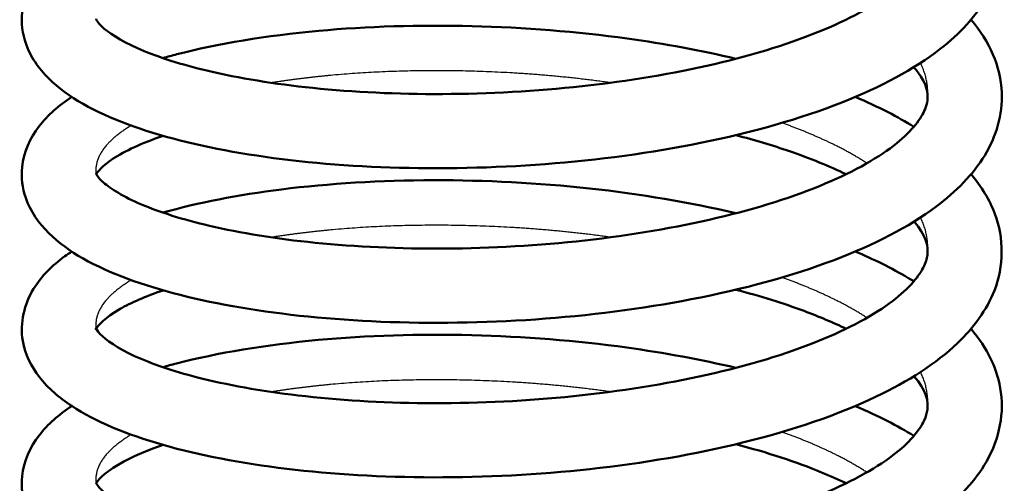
# Model space of a CAD drawing. Header units: millimetres. Extents: x 196 to 2279, y -1387 to 2348.
# Tile 16 of 82: x 491 to 534, y -971 to -951. Entities that reach past the tile are written whole.
import ezdxf

# ---------------------------------------------------------------- set-up
doc = ezdxf.new("R2010")
doc.units = ezdxf.units.MM
doc.header["$LTSCALE"] = 0.75
doc.layers.add('Visible', color=7, linetype='Continuous', lineweight=50)
doc.layers.add('Visible Narrow', color=7, linetype='Continuous', lineweight=25)

msp = doc.modelspace()

# ---------------------------------------------------------------- linework, layer by layer
at = {"layer": 'Visible'}
for points, knots in [([(532.237, -944.264, 150.309), (532.567, -944.656, 151.045), (532.847, -945.071, 151.792), (533.325, -946.041, 153.442), (533.494, -946.613, 154.352), (533.632, -948.147, 156.745), (533.389, -949.126, 158.256), (532.436, -950.794, 161.158), (531.752, -951.523, 162.58), (529.785, -953.059, 165.7), (528.343, -953.827, 167.371), (524.898, -955.19, 170.269), (522.812, -955.783, 171.497), (518.477, -956.657, 173.143), (516.184, -956.97, 173.615), (511.666, -957.314, 173.812), (509.382, -957.361, 173.558), (505.075, -957.217, 172.384), (502.996, -957.021, 171.454), (499.273, -956.428, 169.043), (497.585, -956.02, 167.531), (494.741, -955.008, 164.087), (493.563, -954.406, 162.102), (492.234, -953.195, 159.015), (491.851, -952.708, 157.925), (491.433, -951.708, 156.046), (491.342, -951.226, 155.241), (491.406, -950.087, 153.318), (491.672, -949.454, 152.176), (492.435, -948.415, 149.898), (492.935, -947.979, 148.752), (493.52, -947.594, 147.64)], [15.354821, 15.354821, 15.354821, 15.354821, 15.62324, 15.62324, 15.946534, 15.946534, 16.476957, 16.476957, 16.99067, 16.99067, 17.675531, 17.675531, 18.401838, 18.401838, 19.091098, 19.091098, 19.762503, 19.762503, 20.430962, 20.430962, 21.105003, 21.105003, 21.804912, 21.804912, 22.176626, 22.176626, 22.455764, 22.455764, 22.847294, 22.847294, 23.241039, 23.241039, 23.241039, 23.241039]), ([(494.561, -950.895, 156.111), (494.561, -950.895, 156.306), (494.562, -950.898, 156.501), (494.574, -950.929, 157.75), (494.634, -951.047, 158.808), (495.071, -951.466, 161.405), (495.601, -951.819, 162.93), (497.082, -952.477, 165.71), (498.042, -952.8, 167), (500.432, -953.388, 169.441), (501.946, -953.648, 170.567), (505.295, -954.02, 172.36), (507.185, -954.123, 173.025), (511.08, -954.13, 173.764), (513.138, -954.031, 173.831), (517.109, -953.622, 173.344), (519.074, -953.307, 172.784), (522.626, -952.511, 171.109), (524.263, -952.014, 169.982), (526.966, -950.925, 167.332), (528.078, -950.319, 165.779), (529.585, -949.174, 162.519), (530.026, -948.626, 160.783), (530.296, -948.041, 158.251), (530.338, -947.887, 157.476), (530.403, -947.341, 154.533), (530.297, -946.909, 152.318), (529.777, -946.307, 150.263)], [238.210244, 238.210244, 238.210244, 238.210244, 238.268653, 238.268653, 238.585203, 238.585203, 239.068481, 239.068481, 239.550674, 239.550674, 240.108632, 240.108632, 240.695658, 240.695658, 241.298083, 241.298083, 241.902046, 241.902046, 242.500008, 242.500008, 243.083621, 243.083621, 243.630767, 243.630767, 243.867597, 243.867597, 244.52886, 244.52886, 244.52886, 244.52886]), ([(532.237, -950.922, 148.005), (532.628, -951.386, 148.875), (532.948, -951.883, 149.762), (533.402, -952.94, 151.526), (533.537, -953.502, 152.41), (533.599, -955.004, 154.747), (533.321, -955.952, 156.225), (532.323, -957.59, 159.117), (531.605, -958.322, 160.553), (529.555, -959.855, 163.689), (528.061, -960.621, 165.358), (524.533, -961.961, 168.201), (522.426, -962.537, 169.386), (518.065, -963.378, 170.942), (515.767, -963.674, 171.368), (511.25, -963.987, 171.479), (508.973, -964.019, 171.181), (504.691, -963.846, 169.927), (502.631, -963.635, 168.958), (498.954, -963.017, 166.477), (497.296, -962.596, 164.933), (494.51, -961.558, 161.432), (493.363, -960.941, 159.42), (492.094, -959.685, 156.325), (491.738, -959.18, 155.242), (491.392, -958.178, 153.419), (491.334, -957.718, 152.659), (491.446, -956.621, 150.798), (491.727, -956.013, 149.674), (492.487, -955.028, 147.474), (492.963, -954.617, 146.391), (493.519, -954.252, 145.337)], [28.160507, 28.160507, 28.160507, 28.160507, 28.47827, 28.47827, 28.792062, 28.792062, 29.31196, 29.31196, 29.833316, 29.833316, 30.526561, 30.526561, 31.250719, 31.250719, 31.938324, 31.938324, 32.609378, 32.609378, 33.277942, 33.277942, 33.952844, 33.952844, 34.655787, 34.655787, 35.024775, 35.024775, 35.288582, 35.288582, 35.673639, 35.673639, 36.046653, 36.046653, 36.046653, 36.046653]), ([(497.444, -952.576, 139.917), (497.639, -952.521, 139.718), (497.837, -952.467, 139.523), (499.803, -951.955, 137.668), (501.898, -951.609, 136.264), (506.227, -951.212, 134.353), (508.491, -951.143, 133.753), (512.983, -951.255, 133.299), (515.268, -951.435, 133.423), (519.05, -951.96, 134.224), (520.63, -952.252, 134.758), (522.111, -952.604, 135.455)], [36.736377, 36.736377, 36.736377, 36.736377, 36.821179, 36.821179, 37.561774, 37.561774, 38.245912, 38.245912, 38.916554, 38.916554, 39.416312, 39.416312, 39.416312, 39.416312]), ([(494.561, -957.553, 153.806), (494.561, -957.553, 153.958), (494.562, -957.555, 154.109), (494.571, -957.581, 155.497), (494.645, -957.731, 156.741), (495.185, -958.206, 159.478), (495.749, -958.556, 160.97), (497.296, -959.213, 163.721), (498.3, -959.534, 165.008), (500.777, -960.112, 167.417), (502.33, -960.362, 168.514), (505.741, -960.709, 170.232), (507.653, -960.796, 170.853), (511.574, -960.77, 171.495), (513.633, -960.654, 171.51), (517.588, -960.21, 170.923), (519.536, -959.88, 170.312), (523.033, -959.055, 168.548), (524.634, -958.544, 167.38), (527.251, -957.44, 164.664), (528.311, -956.83, 163.085), (529.714, -955.696, 159.795), (530.1, -955.17, 158.055), (530.31, -954.643, 155.664), (530.341, -954.518, 155.03), (530.397, -954.046, 152.484), (530.325, -953.698, 150.542), (529.897, -953.113, 148.454), (529.84, -953.04, 148.203), (529.776, -952.965, 147.954)], [226.453341, 226.453341, 226.453341, 226.453341, 226.498756, 226.498756, 226.86976, 226.86976, 227.347635, 227.347635, 227.836912, 227.836912, 228.398577, 228.398577, 228.987436, 228.987436, 229.590379, 229.590379, 230.194204, 230.194204, 230.791324, 230.791324, 231.373097, 231.373097, 231.916775, 231.916775, 232.110481, 232.110481, 232.693734, 232.693734, 232.773781, 232.773781, 232.773781, 232.773781]), ([(527.252, -954.251, 138.882), (527.747, -954.461, 139.331), (528.219, -954.681, 139.8), (529.053, -955.109, 140.713), (529.424, -955.318, 141.155), (529.775, -955.534, 141.61)], [40.0555468, 40.0555468, 40.0555468, 40.0555468, 40.2647043, 40.2647043, 40.4479925, 40.4479925, 40.4479925, 40.4479925]), ([(497.446, -955.925, 141.051), (496.528, -956.241, 142.341), (495.789, -956.588, 143.768), (494.824, -957.217, 146.759), (494.619, -957.498, 148.365), (494.573, -957.58, 149.966)], [225.1076447, 225.1076447, 225.1076447, 225.1076447, 225.5893988, 225.5893988, 226.0692452, 226.0692452, 226.0692452, 226.0692452]), ([(526.855, -957.579, 139.853), (526.134, -957.23, 138.966), (525.313, -956.895, 138.151), (523.7, -956.341, 136.85), (522.924, -956.109, 136.323), (522.109, -955.897, 135.858)], [221.7003059, 221.7003059, 221.7003059, 221.7003059, 222.0567433, 222.0567433, 222.3438714, 222.3438714, 222.3438714, 222.3438714]), ([(532.237, -957.58, 145.7), (532.241, -957.585, 145.709), (532.245, -957.59, 145.719), (532.686, -958.115, 146.705), (533.035, -958.681, 147.704), (533.66, -960.341, 150.433), (533.65, -961.545, 152.211), (532.912, -963.429, 155.323), (532.357, -964.184, 156.71), (530.737, -965.731, 159.743), (529.54, -966.5, 161.379), (526.506, -967.945, 164.473), (524.544, -968.616, 165.898), (520.365, -969.644, 167.943), (518.113, -970.03, 168.629), (513.607, -970.524, 169.231), (511.297, -970.642, 169.18), (506.888, -970.633, 168.384), (504.73, -970.505, 167.639), (500.807, -970.031, 165.56), (498.995, -969.685, 164.2), (495.87, -968.79, 161.025), (494.543, -968.241, 159.152), (492.97, -967.203, 156.158), (492.497, -966.797, 155.088), (491.774, -965.87, 153.009), (491.508, -965.337, 151.995), (491.276, -963.985, 149.671), (491.475, -963.158, 148.326), (492.214, -961.967, 145.857), (492.679, -961.512, 144.718), (493.32, -961.044, 143.417), (493.418, -960.977, 143.226), (493.518, -960.911, 143.035)], [40.966125, 40.966125, 40.966125, 40.966125, 40.969654, 40.969654, 41.326361, 41.326361, 41.946143, 41.946143, 42.440038, 42.440038, 43.077461, 43.077461, 43.810604, 43.810604, 44.506718, 44.506718, 45.182455, 45.182455, 45.85083, 45.85083, 46.521818, 46.521818, 47.214034, 47.214034, 47.582992, 47.582992, 47.930519, 47.930519, 48.392466, 48.392466, 48.782182, 48.782182, 48.849565, 48.849565, 48.849565, 48.849565]), ([(497.445, -959.234, 137.611), (498.935, -958.808, 136.099), (500.672, -958.469, 134.776), (504.578, -957.98, 132.648), (506.824, -957.841, 131.86), (511.307, -957.834, 131.056), (513.599, -957.951, 131.005), (517.991, -958.431, 131.587), (520.148, -958.794, 132.225), (522.112, -959.262, 133.15)], [49.540277, 49.540277, 49.540277, 49.540277, 50.187222, 50.187222, 50.882694, 50.882694, 51.553442, 51.553442, 52.219727, 52.219727, 52.219727, 52.219727]), ([(497.447, -962.583, 138.744), (496.695, -962.841, 139.8), (496.065, -963.118, 140.943), (494.958, -963.748, 143.783), (494.641, -964.109, 145.582), (494.528, -964.318, 148.882), (494.553, -964.189, 150.393), (494.568, -964.231, 152.883), (494.61, -964.325, 153.87), (494.975, -964.708, 156.456), (495.485, -965.071, 158.042), (496.931, -965.736, 160.868), (497.856, -966.058, 162.155), (500.179, -966.653, 164.617), (501.663, -966.92, 165.764), (504.964, -967.309, 167.611), (506.836, -967.425, 168.309), (510.71, -967.456, 169.119), (512.765, -967.37, 169.225), (516.746, -966.987, 168.814), (518.723, -966.685, 168.29), (522.32, -965.91, 166.685), (523.987, -965.421, 165.584), (526.75, -964.344, 162.982), (527.896, -963.743, 161.454), (529.479, -962.593, 158.224), (529.962, -962.032, 156.493), (530.284, -961.4, 153.856), (530.335, -961.222, 152.974), (530.402, -960.66, 149.939), (530.288, -960.205, 147.734), (529.78, -959.621, 145.683)], [213.353056, 213.353056, 213.353056, 213.353056, 213.746688, 213.746688, 214.286825, 214.286825, 214.739126, 214.739126, 215.033959, 215.033959, 215.53123, 215.53123, 216.007062, 216.007062, 216.562192, 216.562192, 217.147741, 217.147741, 217.749724, 217.749724, 218.353768, 218.353768, 218.953994, 218.953994, 219.537201, 219.537201, 220.08692, 220.08692, 220.356455, 220.356455, 221.012953, 221.012953, 221.012953, 221.012953]), ([(527.252, -960.909, 136.574), (527.344, -960.948, 136.658), (527.436, -960.987, 136.742), (528.343, -961.386, 137.595), (529.096, -961.774, 138.428), (529.773, -962.192, 139.305)], [52.8584362, 52.8584362, 52.8584362, 52.8584362, 52.8976533, 52.8976533, 53.2507876, 53.2507876, 53.2507876, 53.2507876]), ([(526.854, -964.237, 137.548), (526.306, -963.971, 136.872), (525.7, -963.714, 136.24), (524.157, -963.139, 134.865), (523.166, -962.83, 134.156), (522.109, -962.555, 133.552)], [209.9459413, 209.9459413, 209.9459413, 209.9459413, 210.2171509, 210.2171509, 210.5894639, 210.5894639, 210.5894639, 210.5894639]), ([(532.235, -964.239, 143.387), (532.924, -965.059, 144.912), (533.393, -965.986, 146.494), (533.668, -968.051, 149.729), (533.386, -969.174, 151.446), (532.308, -970.919, 154.534), (531.603, -971.636, 155.943), (529.572, -973.161, 159.059), (528.078, -973.929, 160.733), (524.55, -975.272, 163.581), (522.444, -975.848, 164.767), (518.085, -976.691, 166.328), (515.787, -976.988, 166.756), (511.27, -977.302, 166.871), (508.992, -977.335, 166.575), (504.709, -977.163, 165.325), (502.648, -976.953, 164.358), (498.969, -976.336, 161.88), (497.309, -975.916, 160.338), (494.521, -974.878, 156.839), (493.372, -974.262, 154.828), (492.1, -973.009, 151.733), (491.743, -972.505, 150.651), (491.394, -971.503, 148.824), (491.334, -971.041, 148.063), (491.444, -969.942, 146.199), (491.724, -969.334, 145.074), (492.485, -968.345, 142.869), (492.963, -967.933, 141.781), (493.521, -967.566, 140.724)], [53.768523, 53.768523, 53.768523, 53.768523, 54.322521, 54.322521, 54.922871, 54.922871, 55.434645, 55.434645, 56.129014, 56.129014, 56.853234, 56.853234, 57.540915, 57.540915, 58.211985, 58.211985, 58.880543, 58.880543, 59.555402, 59.555402, 60.258199, 60.258199, 60.627345, 60.627345, 60.89185, 60.89185, 61.277147, 61.277147, 61.651664, 61.651664, 61.651664, 61.651664]), ([(497.444, -965.892, 135.307), (497.633, -965.838, 135.114), (497.826, -965.785, 134.924), (499.786, -965.274, 133.072), (501.88, -964.928, 131.665), (506.208, -964.528, 129.75), (508.472, -964.458, 129.147), (512.964, -964.57, 128.689), (515.249, -964.749, 128.812), (519.038, -965.273, 129.61), (520.624, -965.566, 130.146), (522.111, -965.92, 130.845)], [62.340895, 62.340895, 62.340895, 62.340895, 62.423491, 62.423491, 63.164283, 63.164283, 63.848506, 63.848506, 64.519171, 64.519171, 65.020769, 65.020769, 65.020769, 65.020769]), ([(494.561, -970.869, 149.197), (494.561, -970.869, 149.392), (494.562, -970.871, 149.586), (494.574, -970.903, 150.836), (494.634, -971.021, 151.894), (495.071, -971.44, 154.491), (495.601, -971.792, 156.016), (497.082, -972.451, 158.796), (498.042, -972.773, 160.086), (500.432, -973.362, 162.527), (501.946, -973.622, 163.653), (505.295, -973.993, 165.446), (507.185, -974.097, 166.111), (511.08, -974.103, 166.85), (513.138, -974.005, 166.917), (517.109, -973.595, 166.43), (519.074, -973.281, 165.87), (522.626, -972.485, 164.195), (524.263, -971.987, 163.068), (526.966, -970.898, 160.418), (528.078, -970.292, 158.865), (529.585, -969.147, 155.605), (530.026, -968.6, 153.869), (530.296, -968.015, 151.337), (530.338, -967.86, 150.562), (530.403, -967.315, 147.62), (530.297, -966.883, 145.405), (529.777, -966.281, 143.35)], [202.943246, 202.943246, 202.943246, 202.943246, 203.001654, 203.001654, 203.318205, 203.318205, 203.801483, 203.801483, 204.283675, 204.283675, 204.841634, 204.841634, 205.428659, 205.428659, 206.031084, 206.031084, 206.635048, 206.635048, 207.233009, 207.233009, 207.816623, 207.816623, 208.363768, 208.363768, 208.600598, 208.600598, 209.261741, 209.261741, 209.261741, 209.261741]), ([(527.251, -967.566, 134.272), (527.743, -967.775, 134.717), (528.21, -967.992, 135.182), (529.044, -968.421, 136.094), (529.419, -968.631, 136.54), (529.774, -968.85, 137)], [65.6600156, 65.6600156, 65.6600156, 65.6600156, 65.8672665, 65.8672665, 66.0524366, 66.0524366, 66.0524366, 66.0524366]), ([(497.446, -969.241, 136.441), (496.911, -969.424, 137.191), (496.439, -969.616, 137.984), (495.264, -970.186, 140.437), (494.789, -970.589, 142.244), (494.602, -970.84, 144.495), (494.583, -970.874, 144.919), (494.572, -970.895, 145.345)], [201.5969924, 201.5969924, 201.5969924, 201.5969924, 201.8767662, 201.8767662, 202.4307094, 202.4307094, 202.5585915, 202.5585915, 202.5585915, 202.5585915]), ([(526.854, -970.895, 135.242), (526.522, -970.734, 134.833), (526.17, -970.576, 134.44), (524.721, -969.978, 132.977), (523.468, -969.566, 132.024), (522.113, -969.213, 131.25)], [198.1898226, 198.1898226, 198.1898226, 198.1898226, 198.3541951, 198.3541951, 198.8330673, 198.8330673, 198.8330673, 198.8330673])]:
    msp.add_open_spline(points, degree=3, knots=knots, dxfattribs=at)
at = {"layer": 'Visible Narrow'}
for points, weights in [([(530.355, -954.401, 154.395), (530.452, -953.587, 152.451), (530.058, -952.787, 150.538)], [0.888602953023, 0.886201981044, 0.896030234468]), ([(530.355, -961.058, 152.091), (530.452, -960.245, 150.146), (530.058, -959.445, 148.234)], [0.888602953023, 0.886202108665, 0.89602918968]), ([(530.355, -967.716, 149.786), (530.452, -966.903, 147.841), (530.058, -966.102, 145.929)], [0.888602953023, 0.886202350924, 0.896027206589])]:
    msp.add_rational_spline(points, weights, degree=2, dxfattribs=at)
for points, weights, knots in [([(516.717, -953.638, 135.376), (514.621, -953.342, 134.936), (512.464, -953.216, 134.98), (508.376, -952.979, 135.062), (504.693, -953.321, 136.82), (503.34, -953.447, 137.467), (502.114, -953.641, 138.318)], [0.888184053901, 0.887362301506, 0.899406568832, 0.876856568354, 0.899406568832, 0.890986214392, 0.888854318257], [-0.138097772, -0.138097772, -0.138097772, -0.136363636, -0.136363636, -0.133116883, -0.133116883, -0.131904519, -0.131904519, -0.131904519]), ([(496.08, -955.484, 145.492), (495.386, -955.896, 147.014), (495.003, -956.345, 148.632), (494.492, -956.943, 150.792), (494.562, -957.556, 153.006)], [0.888373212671, 0.88978218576, 0.899406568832, 0.886611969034, 0.888336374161], [-0.128009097, -0.128009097, -0.128009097, -0.126623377, -0.126623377, -0.124781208, -0.124781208, -0.124781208]), ([(527.752, -957.106, 142.713), (527.167, -956.726, 141.83), (526.467, -956.373, 141.023), (525.398, -955.835, 139.791), (524.094, -955.369, 138.775)], [0.890317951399, 0.893096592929, 0.899406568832, 0.889811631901, 0.888381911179], [-0.143765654, -0.143765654, -0.143765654, -0.142857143, -0.142857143, -0.141475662, -0.141475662, -0.141475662]), ([(516.718, -960.296, 133.071), (514.622, -960, 132.632), (512.464, -959.874, 132.675), (508.376, -959.636, 132.757), (504.693, -959.979, 134.516), (503.34, -960.105, 135.162), (502.114, -960.299, 136.013)], [0.888184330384, 0.887360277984, 0.899406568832, 0.876856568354, 0.899406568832, 0.890987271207, 0.888854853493], [-0.183552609, -0.183552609, -0.183552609, -0.181818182, -0.181818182, -0.178571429, -0.178571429, -0.177359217, -0.177359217, -0.177359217]), ([(496.08, -962.142, 143.187), (495.386, -962.554, 144.709), (495.003, -963.002, 146.328), (494.489, -963.604, 148.5), (494.563, -964.221, 150.727)], [0.888373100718, 0.889781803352, 0.899406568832, 0.886536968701, 0.888357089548], [-0.173463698, -0.173463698, -0.173463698, -0.172077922, -0.172077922, -0.170224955, -0.170224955, -0.170224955]), ([(527.753, -963.764, 140.409), (527.167, -963.384, 139.526), (526.467, -963.031, 138.718), (525.398, -962.493, 137.486), (524.094, -962.027, 136.47)], [0.890314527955, 0.893092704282, 0.899406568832, 0.88981136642, 0.888381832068], [-0.18922076, -0.18922076, -0.18922076, -0.188311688, -0.188311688, -0.186930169, -0.186930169, -0.186930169]), ([(516.717, -966.954, 130.766), (514.621, -966.657, 130.327), (512.464, -966.532, 130.37), (508.376, -966.294, 130.453), (504.693, -966.637, 132.211), (503.339, -966.762, 132.857), (502.113, -966.957, 133.709)], [0.888183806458, 0.887364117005, 0.899406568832, 0.876856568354, 0.899406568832, 0.890985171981, 0.888853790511], [-0.229006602, -0.229006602, -0.229006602, -0.227272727, -0.227272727, -0.224025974, -0.224025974, -0.22281346, -0.22281346, -0.22281346]), ([(496.078, -968.801, 140.886), (495.385, -969.213, 142.406), (495.003, -969.66, 144.023), (494.492, -970.258, 146.182), (494.562, -970.872, 148.396)], [0.888376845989, 0.889794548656, 0.899406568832, 0.886611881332, 0.888336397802], [-0.218916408, -0.218916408, -0.218916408, -0.217532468, -0.217532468, -0.215690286, -0.215690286, -0.215690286]), ([(527.752, -970.422, 138.104), (527.167, -970.042, 137.221), (526.467, -969.689, 136.413), (525.398, -969.151, 135.182), (524.096, -968.685, 134.166)], [0.89031636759, 0.893094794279, 0.899406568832, 0.889816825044, 0.888383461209], [-0.234675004, -0.234675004, -0.234675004, -0.233766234, -0.233766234, -0.232385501, -0.232385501, -0.232385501])]:
    msp.add_rational_spline(points, weights, degree=2, knots=knots, dxfattribs=at)

doc.saveas('drawing.dxf')
